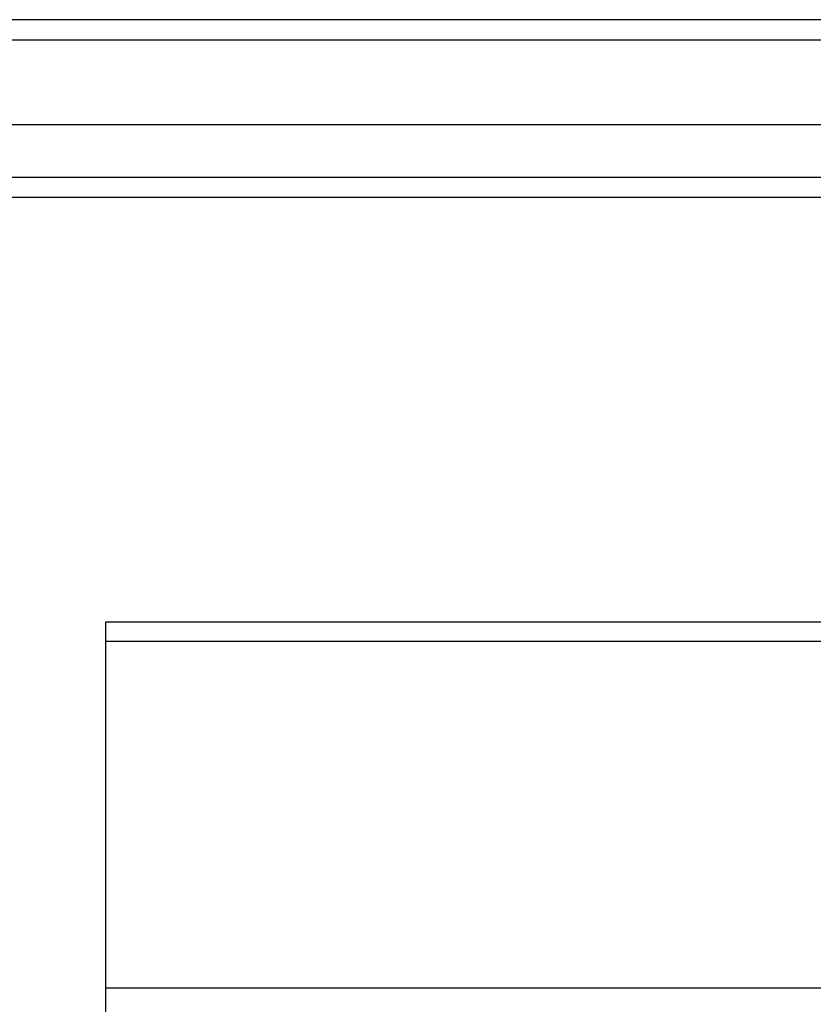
# Model space of a CAD drawing. Header units: inches. Extents: x 56.1 to 140.1, y 37.7 to 64.
# Tile 31 of 102: x 75.1 to 79, y 58.1 to 62.9. Entities that reach past the tile are written whole.
import ezdxf

# ---------------------------------------------------------------- set-up
doc = ezdxf.new("R2010")
doc.units = ezdxf.units.IN
doc.header["$MEASUREMENT"] = 0
doc.layers.add('Visible Edges(ANSI)', color=7, linetype='Continuous', lineweight=25)
doc.layers.add('Visible Tangent Edges(ANSI)', color=7, linetype='Continuous', lineweight=25)

msp = doc.modelspace()

# ---------------------------------------------------------------- linework, layer by layer
at = {"layer": 'Visible Edges(ANSI)'}
for p, q in [((97.9638, 62.8679), (56.1618, 62.8679)), ((97.3541, 62.356), (56.7715, 62.356)), ((97.1657, 62.0017), (56.9599, 62.0017)), ((75.5628, 59.8397), (75.5628, 59.9328)), ((75.5628, 59.9328), (97.1967, 59.9328)), ((75.5628, 58.1474), (75.5628, 59.8397)), ((75.5628, 57.9906), (75.5628, 58.1474))]:
    msp.add_line(p, q, dxfattribs=at)
at = {"layer": 'Visible Tangent Edges(ANSI)'}
for p, q in [((56.1618, 62.7689), (97.9638, 62.7689)), ((56.8299, 62.1007), (97.2957, 62.1007)), ((75.5628, 59.8397), (97.1967, 59.8397)), ((97.1967, 58.1474), (75.5628, 58.1474))]:
    msp.add_line(p, q, dxfattribs=at)

doc.saveas('drawing.dxf')
